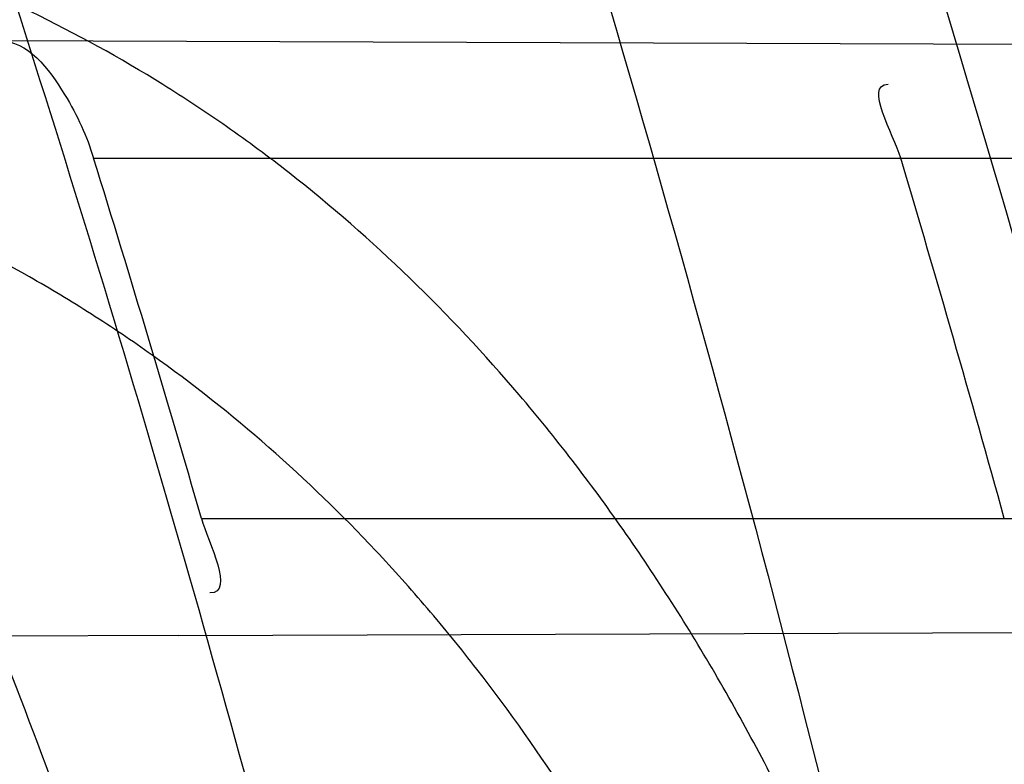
# Model space of a CAD drawing. Header units: millimetres. Extents: x 0 to 297, y 0 to 210.
# Tile 50 of 256: x 145.2073 to 145.2265, y 91.167 to 91.1815. Entities that reach past the tile are written whole.
import ezdxf

# ---------------------------------------------------------------- set-up
doc = ezdxf.new("R2010")
doc.units = ezdxf.units.MM
doc.header["$LTSCALE"] = 16.335
doc.layers.get('0').update_dxf_attribs({"linetype": 'CONTINUOUS'})
for name, color, linetype in [('01_GLOBAL', 7, 'CONTINUOUS'), ('INTFCLR_1', 7, 'CONTINUOUS'), ('INTFCLR_144815', 7, 'CONTINUOUS')]:
    doc.layers.add(name, color=color, linetype=linetype)

msp = doc.modelspace()

# ---------------------------------------------------------------- linework, layer by layer
at = {"color": 7, "linetype": 'Continuous'}
msp.add_circle((145.8748034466, 92.1344639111), 2.66, dxfattribs=at)
at = {"color": 9, "linetype": 'Continuous'}
msp.add_arc((145.8748034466, 92.1344639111), 2.6259090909, 182.9674534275, 267.0325465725, dxfattribs=at)
at = {"layer": '01_GLOBAL', "color": 7, "linetype": 'Continuous'}
msp.add_circle((145.8748034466, 92.1344639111), 2.695, dxfattribs=at)
at = {"layer": 'INTFCLR_1', "color": 9, "linetype": 'Continuous'}
for p, q in [((145.2069335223, 91.1810558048), (145.268307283, 91.1808415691)), ((145.2087624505, 91.17876820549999), (145.2688339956, 91.17876820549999)), ((145.2108577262, 91.17176820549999), (145.2706262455, 91.17176820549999)), ((145.2104119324, 91.1694927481), (145.271158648, 91.169704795))]:
    msp.add_line(p, q, dxfattribs=at)
at = {"layer": 'INTFCLR_1', "color": 6, "linetype": 'Continuous'}
msp.add_line((145.2104119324, 91.1694927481), (145.1559196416, 91.1693025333), dxfattribs=at)
for centre, radius, start, end in [((144.8596077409, 91.07026820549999), 0.4224162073, 270, 90.00000002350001), ((144.8596077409, 91.07026820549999), 0.4014439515, 270, 90.00000002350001), ((144.8590289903, 91.0702706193), 0.3661764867, 16.0920984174, 17.2354244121), ((144.8600714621, 91.07027044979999), 0.3801870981, 15.4839192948, 16.5815583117)]:
    msp.add_arc(centre, radius, start, end, dxfattribs=at)
at = {"layer": 'INTFCLR_1', "color": 9, "linetype": 'Continuous'}
msp.add_arc((144.8596077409, 91.07026820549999), 0.3650864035, 15.0858372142, 18.3537618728, dxfattribs=at)
for points, knots in [([(145.235167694, 90.93964664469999), (145.2359987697, 90.94190808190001), (145.2376274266, 90.94647450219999), (145.2407305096, 90.9557351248), (145.2457654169, 90.9723575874), (145.2504341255, 90.9918676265), (145.2535169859, 91.00930456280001), (145.2548129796, 91.01820820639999), (145.2554818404, 91.0233579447), (145.2570256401, 91.03628652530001), (145.2586297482, 91.05837735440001), (145.2583725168, 91.0844406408), (145.2571603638, 91.1013307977), (145.2563978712, 91.1091297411), (145.2558364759, 91.114316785), (145.2541019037, 91.12831663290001), (145.2501634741, 91.1507342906), (145.2444881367, 91.1726209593), (145.2404287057, 91.1856112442), (145.2389019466, 91.1902577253), (145.2365792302, 91.1971022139), (145.2313391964, 91.2114116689), (145.2222901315, 91.2324134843), (145.211984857, 91.2522549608), (145.2048007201, 91.26446751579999), (145.2014430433, 91.2699038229), (145.1992124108, 91.27344744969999), (145.1931796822, 91.28276721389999), (145.1830706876, 91.2970707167), (145.1690288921, 91.3144833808), (145.1571354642, 91.32753546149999), (145.1488272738, 91.335878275), (145.1442335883, 91.34029544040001), (145.1378598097, 91.34625257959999), (145.1289384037, 91.35405272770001), (145.1192814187, 91.3616211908), (145.1131582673, 91.3659752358), (145.1101748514, 91.3679776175), (145.1077179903, 91.36955505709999), (145.1055301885, 91.37087160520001), (145.1036031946, 91.37188262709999), (145.1025200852, 91.37238560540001), (145.1016575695, 91.37269323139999), (145.1010609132, 91.3728325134), (145.1005598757, 91.3727568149), (145.1004622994, 91.3722852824), (145.1007027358, 91.3717640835), (145.1011202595, 91.3710418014), (145.1017948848, 91.3701326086), (145.1026939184, 91.3690240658), (145.1038249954, 91.36772389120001), (145.1051758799, 91.366231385), (145.106740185, 91.36454834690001), (145.1092045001, 91.36193938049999), (145.1127127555, 91.35827210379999), (145.1192604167, 91.3514013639), (145.126411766, 91.34369308), (145.1329263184, 91.3363257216), (145.1369531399, 91.33164093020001), (145.143428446, 91.32395035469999), (145.1533417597, 91.3114874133), (145.1663378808, 91.2933552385), (145.175744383, 91.2785527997), (145.1819029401, 91.2680164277), (145.1860815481, 91.2606058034), (145.1932904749, 91.24707920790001), (145.2029180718, 91.2266527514), (145.209559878, 91.2096225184), (145.212649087, 91.20079273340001)], [0, 0, 0, 0, 0.0103790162, 0.0208837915, 0.0420711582, 0.08518389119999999, 0.1071959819, 0.1183353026, 0.1239410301, 0.1295663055, 0.1744258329, 0.2192337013, 0.2417180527, 0.2473539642, 0.2529903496, 0.2641931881, 0.3081223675, 0.3509244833, 0.3614867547, 0.3667496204, 0.3719934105, 0.3926231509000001, 0.4323812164, 0.470412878, 0.488854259, 0.4934078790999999, 0.4979383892, 0.5068921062, 0.5412323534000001, 0.5733304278, 0.6031976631, 0.6172528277, 0.6240454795, 0.630650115, 0.6548352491, 0.6750685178, 0.6834752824, 0.6871962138, 0.6905460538, 0.6960524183, 0.6981915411, 0.6999110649, 0.7012078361, 0.7020914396, 0.7026255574, 0.7031007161, 0.7038824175, 0.7050749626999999, 0.7066970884, 0.7087489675, 0.7112252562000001, 0.7141187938, 0.7174211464, 0.7211233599, 0.729578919, 0.7392839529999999, 0.762009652, 0.7748693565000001, 0.7816473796, 0.7886214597, 0.8181786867, 0.8502212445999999, 0.8846823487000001, 0.8936821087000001, 0.9027944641, 0.9213301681, 0.9597016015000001, 1, 1, 1, 1]), ([(145.1053256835, 91.37126820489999), (145.1058354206, 91.3712681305), (145.1084302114, 91.3702416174), (145.1114097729, 91.368499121), (145.114679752, 91.3664418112), (145.1177098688, 91.36444481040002), (145.1239326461, 91.36010616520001), (145.1337472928, 91.3525686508), (145.1428234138, 91.3447978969), (145.1493077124, 91.338863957), (145.1539781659, 91.3344671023), (145.1624222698, 91.3261665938), (145.1745124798, 91.3131815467), (145.1887911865, 91.29585590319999), (145.1990766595, 91.2816176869), (145.2052148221, 91.27234000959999), (145.2074832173, 91.268814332), (145.2108964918, 91.26340759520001), (145.2181971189, 91.2512662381), (145.2286731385, 91.2315365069), (145.2378781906, 91.2106406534), (145.2432089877, 91.1964014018), (145.2455710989, 91.1895927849), (145.247123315, 91.1849719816), (145.2512489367, 91.17205836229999), (145.2570185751, 91.1502977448), (145.2610247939, 91.1279966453), (145.262788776, 91.1140712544), (145.2633595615, 91.10891295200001), (145.2641347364, 91.10115794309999), (145.2653671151, 91.0843629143), (145.2656287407, 91.0584419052), (145.2639975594, 91.0364740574), (145.2624282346, 91.0236195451), (145.2617481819, 91.01849828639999), (145.2604303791, 91.00964310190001), (145.2572949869, 90.99229775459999), (145.2525471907, 90.9728939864), (145.2474296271, 90.9563683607), (145.2442749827, 90.94715947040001), (145.2426192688, 90.9426185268), (145.2417743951, 90.94036969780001)], [0, 0, 0, 0, 0.0031306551, 0.0166311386, 0.0214593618, 0.0268204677, 0.03892666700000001, 0.0680356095, 0.1027865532, 0.1122690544, 0.1220182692, 0.1421808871, 0.1849821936, 0.2309157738, 0.2799873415, 0.2927705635, 0.2992370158, 0.3057352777, 0.3320402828, 0.3862318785, 0.4428084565, 0.4721382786, 0.4795908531, 0.487069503, 0.5020757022, 0.562848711, 0.6251729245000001, 0.641061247, 0.6490543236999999, 0.6570463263, 0.6889269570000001, 0.7524525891, 0.8160592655, 0.8240370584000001, 0.8319876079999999, 0.8477879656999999, 0.8790177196, 0.9402188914, 0.9703170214, 0.9852457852, 1, 1, 1, 1]), ([(145.2110378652, 91.1567553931), (145.2107132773, 91.157999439), (145.2101956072, 91.159855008), (145.2094428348, 91.1623047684), (145.2082779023, 91.1658685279), (145.2063434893, 91.1710027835), (145.2040088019, 91.1759101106), (145.2022864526, 91.1789905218), (145.201120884, 91.18094797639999), (145.1990158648, 91.18416021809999), (145.195682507, 91.1883400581), (145.1922143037, 91.1915765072), (145.1897525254, 91.1934523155), (145.1880758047, 91.1946273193), (145.1850309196, 91.1965043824), (145.1803315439, 91.19869479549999), (145.1758397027, 91.2000832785), (145.1727290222, 91.20081789), (145.1705755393, 91.20126718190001), (145.1666984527, 91.2019336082), (145.1609704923, 91.2025531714), (145.1551033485, 91.2028526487), (145.1508848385, 91.20294922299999), (145.1484082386, 91.2029779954), (145.1446183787, 91.2029976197), (145.1388781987, 91.20294459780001), (145.1311612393, 91.2027804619), (145.1259826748, 91.2026407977), (145.1233763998, 91.2025636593)], [0, 0, 0, 0, 0.0346278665, 0.051871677, 0.0690216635, 0.135606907, 0.1994957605, 0.215141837, 0.2306514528, 0.2608466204, 0.3185308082, 0.3741944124, 0.3880448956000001, 0.4018755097, 0.4293241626, 0.4842905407, 0.5409817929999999, 0.5556132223, 0.5703744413, 0.6002237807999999, 0.6615312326, 0.7254044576, 0.7584008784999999, 0.7751754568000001, 0.7921112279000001, 0.8604747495, 0.9297738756, 1, 1, 1, 1]), ([(145.212649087, 91.20079273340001), (145.2158606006, 91.1916133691), (145.2216925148, 91.17275051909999), (145.227244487, 91.14850505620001), (145.2299856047, 91.13231217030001), (145.2310878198, 91.1246731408), (145.2317778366, 91.1195330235), (145.2334659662, 91.1053734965), (145.2350886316, 91.0820240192), (145.2348602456, 91.05859168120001), (145.2340091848, 91.0442662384), (145.2336200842, 91.0390385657), (145.2329629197, 91.0312582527), (145.2311506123, 91.014691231), (145.226931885, 90.9897129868), (145.2217743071, 90.96897061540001), (145.21827327, 90.95706637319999), (145.2168531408, 90.95239822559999), (145.2142959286, 90.94439071), (145.2088936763, 90.92893413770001), (145.2002622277, 90.9078650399), (145.191382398, 90.889773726), (145.1856550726, 90.87921407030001), (145.1835773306, 90.87548959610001), (145.1804900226, 90.8700559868), (145.1738400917, 90.85885693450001), (145.1632874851, 90.84274118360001), (145.150351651, 90.825149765), (145.1410235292, 90.8136739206), (145.1356460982, 90.8073751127), (145.133618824, 90.8050242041), (145.1301975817, 90.8011139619), (145.1238773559, 90.79407797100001), (145.116999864, 90.78674904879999), (145.1107938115, 90.7802602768), (145.1070749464, 90.7763568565), (145.1041227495, 90.77316960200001), (145.102218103, 90.77096320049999), (145.1011689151, 90.7695684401), (145.1007337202, 90.76882832), (145.1004699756, 90.7682973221), (145.1005812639, 90.76760633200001), (145.1020539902, 90.7679067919), (145.1036740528, 90.7686832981), (145.1066075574, 90.7702692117), (145.1094057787, 90.7720516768), (145.1117034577, 90.7735828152), (145.1131778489, 90.7745966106), (145.1156556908, 90.7763307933), (145.1196186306, 90.7792322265), (145.1251563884, 90.7835370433), (145.1334349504, 90.7903494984), (145.1408444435, 90.7969946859), (145.1473278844, 90.8032123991), (145.1519747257, 90.8077983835), (145.1603493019, 90.8164330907), (145.1722854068, 90.829897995), (145.1863008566, 90.84780070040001), (145.1963364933, 90.86246668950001), (145.2023017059, 90.87200498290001), (145.2045040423, 90.8756288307), (145.2078179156, 90.8811890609), (145.2148947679, 90.89367373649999), (145.2249952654, 90.9139386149), (145.2319439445, 90.9308745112), (145.2351676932, 90.9396466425)], [0, 0, 0, 0, 0.0419354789, 0.08505031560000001, 0.1071497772, 0.1127379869, 0.1183317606, 0.1295131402, 0.1742263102, 0.2191466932, 0.230445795, 0.2361065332, 0.241751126, 0.2641147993, 0.3079545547, 0.3508736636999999, 0.3561840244, 0.3614616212, 0.3719139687, 0.3924297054, 0.4320526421, 0.4700131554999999, 0.4792642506, 0.483852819, 0.4884035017, 0.5062126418, 0.5400088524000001, 0.5714206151, 0.6003317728, 0.6037560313, 0.6071340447, 0.6137178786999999, 0.6261602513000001, 0.6479155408, 0.6570536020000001, 0.6648783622, 0.6711643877, 0.6757843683, 0.6774462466, 0.6786751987, 0.6794900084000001, 0.6799813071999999, 0.6813020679, 0.6842478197, 0.6888651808, 0.6950795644, 0.6987591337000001, 0.70073729, 0.7027989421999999, 0.7117993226, 0.7219139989, 0.7330405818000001, 0.7580265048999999, 0.7648041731, 0.7717766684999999, 0.7861782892, 0.816667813, 0.8493175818, 0.8841610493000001, 0.8932352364, 0.8978283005, 0.9024468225, 0.9211469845, 0.9596997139, 1, 1, 1, 1]), ([(145.209127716, 91.1561916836), (145.2088054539, 91.15737728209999), (145.2082915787, 91.1591453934), (145.2075456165, 91.1614790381), (145.2063914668, 91.1648772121), (145.2044765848, 91.16977492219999), (145.2021751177, 91.1744509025), (145.2004808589, 91.17738681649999), (145.1993330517, 91.17925549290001), (145.1972592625, 91.1823259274), (145.1939810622, 91.18632327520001), (145.1905859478, 91.1894170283), (145.1881783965, 91.19121434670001), (145.1865366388, 91.1923434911), (145.1835551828, 91.1941501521), (145.1789624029, 91.1962656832), (145.1745789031, 91.1976197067), (145.1715428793, 91.1983422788), (145.1694416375, 91.19878771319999), (145.1656596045, 91.1994517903), (145.1600743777, 91.2000905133), (145.1543529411, 91.200426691), (145.1502395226, 91.2005575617), (145.1478249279, 91.2006081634), (145.1441300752, 91.20066224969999), (145.1385330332, 91.2006674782), (145.1310068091, 91.2005899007), (145.1259556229, 91.2005103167), (145.1234130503, 91.200465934)], [0, 0, 0, 0, 0.0341067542, 0.0511005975, 0.068008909, 0.1337310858, 0.1969343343, 0.2124407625, 0.2278215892, 0.257805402, 0.3152480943, 0.3708921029, 0.3847695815, 0.3986396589, 0.4261925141, 0.481455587, 0.5385040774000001, 0.553232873, 0.5680896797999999, 0.5981246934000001, 0.6597952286, 0.7240152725, 0.7571801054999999, 0.774039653, 0.7910593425, 0.8597607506, 0.9294066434, 1, 1, 1, 1]), ([(145.1053256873, 90.7692681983), (145.1051880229, 90.769268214), (145.1048509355, 90.76933467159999), (145.1048682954, 90.769940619), (145.1052289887, 90.77056403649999), (145.1058526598, 90.7714906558), (145.1068032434, 90.77264391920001), (145.1086356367, 90.7747211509), (145.110803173, 90.77699248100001), (145.113215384, 90.7794781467), (145.1159839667, 90.7823058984), (145.1217014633, 90.7881297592), (145.1287122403, 90.7954132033), (145.1351564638, 90.80240928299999), (145.1386445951, 90.8062976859), (145.1407113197, 90.80863540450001), (145.1461908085, 90.8148961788), (145.1556953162, 90.8263034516), (145.1688811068, 90.84380018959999), (145.1796415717, 90.85983729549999), (145.1864241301, 90.8709859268), (145.1895721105, 90.87639380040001), (145.1916900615, 90.880099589), (145.1975256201, 90.89060172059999), (145.2065751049, 90.908597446), (145.2153782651, 90.92957264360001), (145.2208882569, 90.944962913), (145.2234958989, 90.95293463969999), (145.2249438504, 90.95758139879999), (145.2285119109, 90.9694259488), (145.2337695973, 90.990067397), (145.2380725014, 91.0149380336), (145.2399207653, 91.03143377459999), (145.2405908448, 91.039179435), (145.2409875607, 91.0443834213), (145.241855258, 91.0586434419), (145.2420882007, 91.0819727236), (145.2404334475, 91.1052173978), (145.2387124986, 91.1193107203), (145.238008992, 91.12442738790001), (145.2368850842, 91.1320325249), (145.2340893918, 91.1481566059), (145.2284266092, 91.1722973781), (145.222482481, 91.1910649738), (145.2192099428, 91.2001967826)], [0, 0, 0, 0, 0.0008731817, 0.001718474, 0.0032338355, 0.0055641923, 0.008732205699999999, 0.0127298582, 0.0231213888, 0.0286463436, 0.0346993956, 0.04822263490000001, 0.0804125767, 0.0988155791, 0.1085508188, 0.1135449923, 0.1186070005, 0.1613231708, 0.2076862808, 0.2575123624, 0.2837454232, 0.2904461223, 0.2972015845, 0.3108183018, 0.3666504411, 0.4248609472, 0.4549769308, 0.4703146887, 0.4780576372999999, 0.4858477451, 0.5487776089, 0.6130123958, 0.6457680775, 0.6540347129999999, 0.6623246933, 0.6788711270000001, 0.74464742, 0.8101273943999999, 0.8265053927, 0.8346996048, 0.8428861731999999, 0.8752668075, 0.9384714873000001, 1, 1, 1, 1]), ([(145.2262257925, 91.1549708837), (145.2259386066, 91.15620545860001), (145.2252794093, 91.1586310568), (145.2242508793, 91.1615862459), (145.2233119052, 91.1638702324), (145.2223155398, 91.16606205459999), (145.2209505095, 91.1686589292), (145.2194059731, 91.1710908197), (145.2180794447, 91.17289712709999), (145.2160836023, 91.1753641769), (145.2138302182, 91.17756228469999), (145.2113612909, 91.17939001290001), (145.2097132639, 91.18047812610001), (145.2067276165, 91.1821251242), (145.2035056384, 91.18329200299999), (145.2006630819, 91.1839681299), (145.1987069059, 91.18434786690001), (145.1951591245, 91.184808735), (145.1920721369, 91.18487955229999), (145.1899989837, 91.1848226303)], [0, 0, 0, 0, 0.0736783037, 0.1459642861, 0.18172594, 0.2171910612, 0.2858878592, 0.3520712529, 0.3844359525, 0.4161009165, 0.5365327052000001, 0.5657771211, 0.5946184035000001, 0.6512644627, 0.7636610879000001, 0.7922337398, 0.8211066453, 0.8794481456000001, 1, 1, 1, 1]), ([(145.2232446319, 91.15426820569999), (145.2229590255, 91.15535424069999), (145.2223062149, 91.157489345), (145.2212944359, 91.1600818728), (145.2203751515, 91.16208603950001), (145.2193969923, 91.16401534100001), (145.2180584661, 91.1663023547), (145.2165527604, 91.1684369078), (145.2152622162, 91.1700226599), (145.2133050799, 91.17221047), (145.2111104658, 91.1741440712), (145.2087304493, 91.1757451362), (145.2071293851, 91.1767097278), (145.2042227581, 91.17817436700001), (145.2011135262, 91.17920753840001), (145.1983731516, 91.1798176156), (145.1964821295, 91.18016067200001), (145.1930558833, 91.18058935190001), (145.1900775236, 91.18067002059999), (145.1880752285, 91.18063507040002)], [0, 0, 0, 0, 0.0701429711, 0.1392985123, 0.1736599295, 0.2078369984, 0.2743812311, 0.3389829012, 0.370778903, 0.4020358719, 0.5223382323, 0.5518983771, 0.5811774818, 0.6390375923, 0.7549036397, 0.7844765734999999, 0.8144030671, 0.8749126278, 1, 1, 1, 1])]:
    msp.add_open_spline(points, degree=3, knots=knots, dxfattribs=at)
at = {"layer": 'INTFCLR_1', "color": 6, "linetype": 'Continuous'}
for points, knots in [([(145.1350652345, 91.37126820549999), (145.1342109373, 91.37126820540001), (145.1357546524, 91.3683275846), (145.1370803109, 91.3667054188), (145.1392467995, 91.36385886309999), (145.1419201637, 91.3606392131), (145.145337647, 91.3565301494), (145.149332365, 91.3517583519), (145.1536170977, 91.34656836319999), (145.1578478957, 91.34135293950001), (145.1617862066, 91.3363852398), (145.1654017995, 91.331722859), (145.1686896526, 91.3273862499), (145.1716611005, 91.3233823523), (145.1743369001, 91.31970203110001), (145.176743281, 91.3163294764), (145.1789048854, 91.31324522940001), (145.1808385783, 91.31044103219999), (145.1825660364, 91.30789847), (145.1841084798, 91.3055965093), (145.185490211, 91.3035084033), (145.1867189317, 91.3016307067), (145.1878098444, 91.2999462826), (145.1887779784, 91.29843766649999), (145.1896459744, 91.2970737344), (145.1906214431, 91.2955292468), (145.191753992, 91.2937193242), (145.1928766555, 91.2919021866), (145.1938510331, 91.29030917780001), (145.1946912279, 91.28892487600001), (145.1956155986, 91.28738878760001), (145.1966371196, 91.28567497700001), (145.1977643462, 91.2837631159), (145.1990081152, 91.2816272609), (145.2003754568, 91.2792470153), (145.201880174, 91.2765873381), (145.2035347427, 91.2736120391), (145.2053542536, 91.2702751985), (145.2073580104, 91.2665186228), (145.2095596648, 91.2622861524), (145.2119715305, 91.25751282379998), (145.214608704, 91.2521191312), (145.2174929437, 91.2459939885), (145.220642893, 91.2390035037), (145.2240752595, 91.2309767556), (145.227802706, 91.2217082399), (145.2318351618, 91.21090431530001), (145.2361179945, 91.19831684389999), (145.2403681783, 91.18429274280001), (145.2442872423, 91.16942297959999), (145.2476657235, 91.15438159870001), (145.2504753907, 91.1392991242), (145.2527156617, 91.12423526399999), (145.2543982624, 91.1091876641), (145.2555287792, 91.0941918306), (145.256117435, 91.079233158), (145.2561708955, 91.0643352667), (145.2556951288, 91.0494844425), (145.2546936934, 91.0346826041), (145.2531693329, 91.01994161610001), (145.2511191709, 91.00523180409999), (145.2485428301, 90.9905728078), (145.2454275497, 90.9759328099), (145.2417708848, 90.9613303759), (145.2376203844, 90.94696810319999), (145.2332204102, 90.9335438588), (145.2288852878, 90.92162630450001), (145.2248596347, 90.9114479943), (145.2211587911, 90.90270194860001), (145.2177663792, 90.89512937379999), (145.2146668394, 90.8885329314), (145.2118379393, 90.8827508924), (145.2092594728, 90.87766290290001), (145.2069119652, 90.8731710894), (145.2047820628, 90.869201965), (145.2028538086, 90.86569136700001), (145.2011073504, 90.8625761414), (145.1995253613, 90.8598041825), (145.1980916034, 90.85733143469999), (145.1967959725, 90.8551286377), (145.1956290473, 90.85316932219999), (145.1945782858, 90.85142412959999), (145.1936278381, 90.84986076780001), (145.1927650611, 90.8484539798), (145.1919665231, 90.8471621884), (145.1911689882, 90.845881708), (145.1903111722, 90.84451464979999), (145.1893416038, 90.842982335), (145.1882509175, 90.8412749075), (145.1870226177, 90.8393719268), (145.1856376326, 90.83725116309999), (145.1840803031, 90.8348962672), (145.1823329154, 90.83229124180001), (145.1803729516, 90.82941478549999), (145.1781781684, 90.82624664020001), (145.1757236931, 90.82276863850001), (145.1729902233, 90.8189712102), (145.1699514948, 90.8148382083), (145.1665806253, 90.81035527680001), (145.1628687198, 90.8055344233), (145.1588145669, 90.8003903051), (145.1544498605, 90.7949847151), (145.149996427, 90.78957611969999), (145.1458273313, 90.78459071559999), (145.1422457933, 90.7802896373), (145.1394492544, 90.7769290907), (145.1371773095, 90.773959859), (145.1358081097, 90.7722873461), (145.134193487, 90.7692682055), (145.1350652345, 90.7692682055)], [0, 0, 0, 0, 0.0038604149, 0.007501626, 0.0124785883, 0.0188917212, 0.0268498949, 0.0364677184, 0.0470694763, 0.05724446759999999, 0.0668187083, 0.0757144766, 0.08390537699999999, 0.0914099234, 0.09824517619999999, 0.1044667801, 0.1101313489, 0.1152642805, 0.1198589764, 0.1240215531, 0.1277856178, 0.1311734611, 0.1341617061, 0.1368541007, 0.1392736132, 0.1414672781, 0.1451087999, 0.148921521, 0.1511192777, 0.1535471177, 0.1562389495, 0.1592204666, 0.1625628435, 0.1662680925, 0.1703891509, 0.1749670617, 0.1800766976, 0.185772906, 0.1921414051, 0.1993155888, 0.2073311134, 0.2163077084, 0.2264451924, 0.2379233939, 0.2509534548, 0.2658909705, 0.2830621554, 0.3030578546, 0.3259639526, 0.3492662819, 0.3725305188, 0.395610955, 0.4185782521, 0.4413347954, 0.4640172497, 0.4865192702, 0.5089682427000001, 0.5313242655, 0.5536477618, 0.5759939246, 0.5982772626, 0.6207472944, 0.6432362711, 0.6658996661, 0.6887559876, 0.7107777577, 0.7297237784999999, 0.7460531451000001, 0.7602331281, 0.7726347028, 0.7835467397, 0.7931663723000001, 0.8017211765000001, 0.8093215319, 0.8160683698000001, 0.8220757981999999, 0.8274205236, 0.83220661, 0.8364980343, 0.8403367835, 0.8437547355, 0.8468031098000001, 0.8495420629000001, 0.8520223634, 0.8542604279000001, 0.8564046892, 0.8588391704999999, 0.8615533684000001, 0.8645986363, 0.8679945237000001, 0.8717882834, 0.8760445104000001, 0.8807522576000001, 0.8859628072, 0.8917731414, 0.8981681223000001, 0.9051985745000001, 0.9129160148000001, 0.9213486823, 0.930543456, 0.9404096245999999, 0.9509435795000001, 0.9619432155, 0.9720502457, 0.9803711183, 0.9870628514, 0.9922716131, 0.9960607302, 1, 1, 1, 1]), ([(145.1350652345, 90.7692682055), (145.1360387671, 90.7692682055), (145.1377271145, 90.77040596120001), (145.1403228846, 90.77196865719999), (145.1432989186, 90.7741311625), (145.1469787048, 90.7769487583), (145.1513602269, 90.78054609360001), (145.156189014, 90.78473927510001), (145.1610884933, 90.78922212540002), (145.16571304, 90.7936532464), (145.1699506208, 90.7978753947), (145.1738079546, 90.80185999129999), (145.1773032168, 90.80558700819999), (145.1804624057, 90.8090520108), (145.1833068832, 90.8122538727), (145.1858602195, 90.8151948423), (145.1881553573, 90.8178946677), (145.1902110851, 90.8203591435), (145.1920499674, 90.8226010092), (145.1936917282, 90.8246337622), (145.195161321, 90.8264787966), (145.1964960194, 90.82817546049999), (145.197810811, 90.82986574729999), (145.1992115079, 90.83168840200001), (145.2006985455, 90.83364987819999), (145.2021699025, 90.8356183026), (145.203615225, 90.83757754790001), (145.2051191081, 90.8396441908), (145.2067839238, 90.8419664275), (145.2086446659, 90.8446056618), (145.2107239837, 90.8476123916), (145.2130437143, 90.8510414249), (145.2156231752, 90.85494957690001), (145.2184823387, 90.85940686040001), (145.2216518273, 90.8645112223), (145.2251614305, 90.87037537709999), (145.229038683, 90.8771369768), (145.2333125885, 90.884978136), (145.2380078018, 90.89411228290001), (145.2431555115, 90.9048590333), (145.2486552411, 90.91737134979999), (145.2541538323, 90.9312561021), (145.2592951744, 90.9458952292), (145.2638614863, 90.9607341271), (145.2678132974, 90.9756278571), (145.2711637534, 90.9905604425), (145.2739112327, 91.005452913), (145.2760779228, 91.0203457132), (145.2776685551, 91.03517539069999), (145.2786982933, 91.0499655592), (145.2791763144, 91.06470155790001), (145.2791102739, 91.0793859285), (145.2785051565, 91.09402740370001), (145.2773642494, 91.1086166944), (145.2756872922, 91.1231600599), (145.2734729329, 91.13765537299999), (145.2707211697, 91.1520804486), (145.2674209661, 91.16646759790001), (145.2635667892, 91.1807987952), (145.259139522, 91.19509062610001), (145.254151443, 91.2092704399), (145.2488018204, 91.2228033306), (145.2434345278, 91.23506080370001), (145.238408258, 91.245610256), (145.2338248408, 91.2545835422), (145.2296571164, 91.2622860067), (145.2258775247, 91.26893157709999), (145.2224553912, 91.2746994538), (145.2193628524, 91.2797261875), (145.216567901, 91.28412676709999), (145.2140471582, 91.2879848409), (145.2117761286, 91.29137679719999), (145.209737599, 91.2943566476), (145.2079066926, 91.2969818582), (145.20627007, 91.2992895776), (145.2048016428, 91.30132990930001), (145.203482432, 91.3031390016), (145.202221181, 91.30484800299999), (145.2009100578, 91.3066043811), (145.1994654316, 91.308515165), (145.1979774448, 91.3104559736), (145.1964846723, 91.3123763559), (145.1949729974, 91.31429626), (145.1933137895, 91.31637424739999), (145.1914604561, 91.3186591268), (145.1893845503, 91.3211745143), (145.1870661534, 91.32393108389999), (145.1844777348, 91.3269433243), (145.1815962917, 91.3302189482), (145.1783918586, 91.3337676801), (145.174841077, 91.3375879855), (145.1709238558, 91.34167041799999), (145.1666153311, 91.3459993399), (145.1619164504, 91.3505367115), (145.1569054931, 91.35515789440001), (145.1519289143, 91.3595100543), (145.1473729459, 91.36327579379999), (145.1435388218, 91.36622737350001), (145.1404516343, 91.3684830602), (145.1377826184, 91.3700958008), (145.1360568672, 91.37126820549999), (145.1350652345, 91.37126820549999)], [0, 0, 0, 0, 0.0042187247, 0.0081401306, 0.0133978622, 0.0200459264, 0.0282638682, 0.0379443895, 0.0477615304, 0.05703690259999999, 0.0656973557, 0.0736821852, 0.0810680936, 0.0878383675, 0.0940009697, 0.0996271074, 0.1047154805, 0.1093563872, 0.1135342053, 0.1172803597, 0.1206792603, 0.1237557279, 0.1266349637, 0.1299589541, 0.1337168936, 0.1373013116, 0.1406085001, 0.1442672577, 0.148377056, 0.1529904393, 0.1582606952, 0.164218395, 0.1709303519, 0.1785521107, 0.1871652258, 0.1969659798, 0.2081658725, 0.2209392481, 0.2356613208, 0.2526660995, 0.2725685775, 0.2948769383, 0.3173640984, 0.3397873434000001, 0.3621386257, 0.3841211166, 0.4060891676, 0.4277469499, 0.4493218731, 0.470705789, 0.4919793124, 0.5131981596, 0.5343255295, 0.5554668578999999, 0.5765984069, 0.5977513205, 0.6189954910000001, 0.6402209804, 0.6617015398, 0.6832900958, 0.7050415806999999, 0.7268239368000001, 0.7463339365, 0.7630160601, 0.7774553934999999, 0.7899931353, 0.8009638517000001, 0.8105830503, 0.8190545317, 0.8265380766, 0.8331730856, 0.8390248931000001, 0.8442268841, 0.8488182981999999, 0.8528943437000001, 0.8564866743, 0.8597116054, 0.8625968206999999, 0.8656908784, 0.8692094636, 0.8729771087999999, 0.8762884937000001, 0.879749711, 0.8835661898, 0.8878115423, 0.8924986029, 0.8976989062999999, 0.9034198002, 0.9097088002, 0.9166034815, 0.9241390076, 0.9323094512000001, 0.9411199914, 0.9506041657, 0.9606137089, 0.9706541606, 0.9792553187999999, 0.9862062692, 0.9916647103, 0.9957028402, 1, 1, 1, 1]), ([(145.2069335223, 91.1810558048), (145.2074816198, 91.1810538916), (145.2082379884, 91.1800604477), (145.2086280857, 91.1792013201), (145.2087624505, 91.17876820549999)], [0, 0, 0, 0, 0.5472368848, 1, 1, 1, 1])]:
    msp.add_open_spline(points, degree=3, knots=knots, dxfattribs=at)
for points in [[(145.2244482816, 91.17876820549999), (145.2243095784, 91.1792340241), (145.2237195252, 91.1802076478), (145.2242055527, 91.1802059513)], [(145.2108577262, 91.17176820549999), (145.2109923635, 91.1713015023), (145.2115088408, 91.1703221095), (145.2110231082, 91.170320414)]]:
    msp.add_open_spline(points, degree=3, dxfattribs=at)
at = {"layer": 'INTFCLR_144815', "color": 6, "linetype": 'Continuous'}
for radius in [0.4466793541, 0.4256665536]:
    msp.add_circle((144.8596077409, 91.07026820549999), radius, dxfattribs=at)
for radius, start, end in [(0.6157754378, 313.9937911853, 154.5150993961), (0.5947754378, 312.9543589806, 154.5144414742), (0.5751005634, 282.2440355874, 71.2863570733), (0.4537777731, 308.490992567, 51.50900743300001), (0.4747905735, 316.9838592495, 43.0161407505), (0.4480128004, 313.9992414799, 46.00075850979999)]:
    msp.add_arc((144.8596077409, 91.07026820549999), radius, start, end, dxfattribs=at)
at = {"layer": 'INTFCLR_144815', "color": 9, "linetype": 'Continuous'}
for centre, radius, start, end in [((144.8596077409, 91.07026820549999), 0.5712784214, 292.4997540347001, 54.0964566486), ((144.8596102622, 91.0702693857), 0.5153523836, 292.4997540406, 54.09645665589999), ((144.8596257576, 91.0702725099), 0.5066391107, 311.2505121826, 48.7494878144), ((144.859607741, 91.07026820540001), 0.4617768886, 314.0862202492, 45.9137797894), ((144.8596077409, 91.07026820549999), 0.450734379, 313.8592910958, 46.1407088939), ((144.8596077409, 91.07026820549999), 0.4477854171, 314.0319604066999, 45.9680396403)]:
    msp.add_arc(centre, radius, start, end, dxfattribs=at)
at = {"layer": 'INTFCLR_144815', "color": 6, "linetype": 'Continuous'}
for points, knots in [([(145.2825648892, 91.07026820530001), (145.2825648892, 91.0724680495), (145.282532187, 91.07686829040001), (145.2823850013, 91.08346837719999), (145.2821395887, 91.0900684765), (145.2817957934, 91.0966686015), (145.2813534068, 91.10326862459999), (145.2808121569, 91.1098685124), (145.280171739, 91.116467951), (145.2794317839, 91.12306678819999), (145.2785919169, 91.12966449), (145.2776516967, 91.1362607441), (145.2766107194, 91.1428547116), (145.2754685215, 91.1494457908), (145.2742247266, 91.1560327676), (145.2728788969, 91.162614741), (145.2714307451, 91.1691900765), (145.2698799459, 91.1757574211), (145.2682264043, 91.1823145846), (145.2664700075, 91.1888596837), (145.2646109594, 91.1953899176), (145.2626494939, 91.2019027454), (145.260586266, 91.2083946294), (145.2584220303, 91.21486222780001), (145.2561580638, 91.22130118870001), (145.2537958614, 91.2277072), (145.2513375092, 91.2340750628), (145.2487855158, 91.24039929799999), (145.2461430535, 91.2466736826), (145.243413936, 91.25289146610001), (145.2406027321, 91.2590452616), (145.2377148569, 91.2651270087), (145.2347566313, 91.2711280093), (145.2317353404, 91.277038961), (145.2286592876, 91.2828499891), (145.2255378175, 91.28855072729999), (145.2223813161, 91.2941304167), (145.2192011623, 91.29957806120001), (145.2160096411, 91.30488260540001), (145.2128197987, 91.31003316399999), (145.2096452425, 91.3150192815), (145.2064998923, 91.319831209), (145.2033976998, 91.32446017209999), (145.2003523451, 91.3288986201), (145.1973769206, 91.33314045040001), (145.1944836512, 91.33718115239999), (145.1916836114, 91.34101794), (145.1889866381, 91.34464961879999), (145.1864013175, 91.3480763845), (145.1839350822, 91.3512995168), (145.1815937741, 91.35432180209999), (145.1793814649, 91.357147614), (145.1773002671, 91.35978303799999), (145.1753509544, 91.3622350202), (145.1735333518, 91.364510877), (145.1718468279, 91.36661771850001), (145.1702903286, 91.3685624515), (145.168862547, 91.3703516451), (145.1675620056, 91.371991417), (145.1663872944, 91.37348740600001), (145.1653367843, 91.374844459), (145.1644092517, 91.3760681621), (145.1636017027, 91.3771604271), (145.1629160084, 91.3781335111), (145.1623391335, 91.3789669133), (145.1618093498, 91.3798980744), (145.161227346, 91.38056444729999), (145.1612445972, 91.38176247), (145.1615550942, 91.38176808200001)], [0, 0, 0, 0, 0.0193188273, 0.0386418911, 0.05797372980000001, 0.0773181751, 0.0966800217, 0.1160624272, 0.1354702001, 0.1549057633, 0.1743738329, 0.1938759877, 0.2134167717, 0.2329964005, 0.2526187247, 0.2722829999, 0.2919923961, 0.3117443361, 0.3315407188, 0.3513772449, 0.37125414, 0.391164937, 0.4111075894, 0.4310729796, 0.4510561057, 0.4710451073, 0.4910305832, 0.5109984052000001, 0.5309330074, 0.5508166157, 0.5706284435, 0.590344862, 0.6099392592, 0.6293819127, 0.6486401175, 0.6676780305, 0.6864570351, 0.7049360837, 0.7230721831, 0.7408210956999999, 0.7581383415, 0.7749801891, 0.7913047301, 0.8070730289, 0.822250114, 0.8368060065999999, 0.8507161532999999, 0.8639624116, 0.8765312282, 0.8884132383, 0.8996029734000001, 0.9101049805, 0.9199296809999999, 0.9290934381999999, 0.9376135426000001, 0.9455077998, 0.9527934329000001, 0.9594885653, 0.9656100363, 0.9711731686, 0.9761922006, 0.9806816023, 0.9846553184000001, 0.9881278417, 0.9911127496, 0.9936230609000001, 0.9972727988, 1, 1, 1, 1]), ([(145.1715348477, 90.75876832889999), (145.1712150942, 90.75877420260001), (145.1712119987, 90.7600066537), (145.1717859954, 90.7606973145), (145.1723169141, 90.76165810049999), (145.1728921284, 90.7625179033), (145.1735763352, 90.7635211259), (145.1743814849, 90.7646468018), (145.17530592, 90.76590735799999), (145.1763525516, 90.7673048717), (145.1775225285, 90.7688449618), (145.1788179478, 90.77053327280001), (145.1802417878, 90.7723776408), (145.1817966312, 90.7743857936), (145.1834827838, 90.77656326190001), (145.1852973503, 90.77891214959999), (145.1872357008, 90.7814329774), (145.189295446, 90.7841297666), (145.1914790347, 90.78701356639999), (145.1937896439, 90.79009740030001), (145.1962240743, 90.79338687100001), (145.1987743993, 90.7968818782), (145.2014309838, 90.8005803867), (145.2041860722, 90.8044833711), (145.2070298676, 90.8085892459), (145.2099514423, 90.81289490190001), (145.2129388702, 90.817395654), (145.215979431, 90.8220852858), (145.2190598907, 90.8269562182), (145.2221667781, 90.8319996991), (145.2252866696, 90.83720604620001), (145.2284064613, 90.84256492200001), (145.2315136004, 90.8480656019), (145.2345962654, 90.8536972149), (145.2376434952, 90.8594489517), (145.2406452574, 90.8653102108), (145.2435925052, 90.8712707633), (145.2464771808, 90.87732085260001), (145.2492921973, 90.8834512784), (145.2520314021, 90.8896534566), (145.2546894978, 90.8959194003), (145.2572619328, 90.9022416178), (145.2597453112, 90.9086143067), (145.2621317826, 90.9150187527), (145.2644188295, 90.921447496), (145.2666074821, 90.927902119), (145.2687002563, 90.9343905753), (145.2706975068, 90.94091510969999), (145.2725965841, 90.9474676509), (145.2743963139, 90.9540444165), (145.2760946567, 90.9606370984), (145.2776905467, 90.96723941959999), (145.2791843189, 90.97385019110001), (145.2805765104, 90.98046922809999), (145.2818676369, 90.98709652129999), (145.2830580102, 90.9937313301), (145.2841477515, 91.0003718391), (145.2851369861, 91.0070158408), (145.2860260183, 91.01366199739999), (145.2868152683, 91.0203099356), (145.2875051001, 91.02695916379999), (145.2880958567, 91.0336093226), (145.2885878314, 91.04025993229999), (145.2889813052, 91.0469109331), (145.289276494, 91.0535620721), (145.2894735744, 91.06021341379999), (145.2895726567, 91.0668647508), (145.2895738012, 91.0735161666), (145.2894770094, 91.0801674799), (145.2892822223, 91.0868188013), (145.2889893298, 91.09346994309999), (145.2885981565, 91.1001209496), (145.2881084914, 91.1067715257), (145.2875200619, 91.1134215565), (145.2868325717, 91.1200706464), (145.2860456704, 91.126718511), (145.2851589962, 91.13336461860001), (145.2841721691, 91.14000833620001), (145.2830848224, 91.14664879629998), (145.2818965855, 91.15328508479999), (145.2806070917, 91.15991620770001), (145.2792161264, 91.166540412), (145.2777236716, 91.17315528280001), (145.27612979, 91.1797584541), (145.2744344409, 91.18634824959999), (145.2726374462, 91.1929236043), (145.2707388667, 91.19948263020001), (145.2687392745, 91.2060219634), (145.2666397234, 91.21253728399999), (145.2644415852, 91.2190240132), (145.2621464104, 91.2254777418), (145.2597562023, 91.23189351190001), (145.2572735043, 91.2382657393), (145.2547014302, 91.2445882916), (145.2520437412, 91.25085444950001), (145.2493049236, 91.25705687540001), (145.2464902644, 91.26318759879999), (145.2436059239, 91.26923801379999), (145.240658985, 91.2751989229), (145.2376574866, 91.2810606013), (145.2346104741, 91.28681281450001), (145.231527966, 91.2924449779), (145.2284209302, 91.2979462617), (145.2253011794, 91.30330580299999), (145.2221812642, 91.3085128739), (145.2190742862, 91.31355713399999), (145.2159936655, 91.3184289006), (145.2129528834, 91.323119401), (145.209965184, 91.3276210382), (145.207043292, 91.331927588), (145.2041991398, 91.3360343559), (145.2014436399, 91.33993825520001), (145.1987864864, 91.3436378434), (145.1962360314, 91.34713327), (145.1937992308, 91.35042615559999), (145.1914816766, 91.3535193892), (145.1892876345, 91.3564169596), (145.1872201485, 91.3591237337), (145.1852811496, 91.36164526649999), (145.1834716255, 91.3639875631), (145.1817917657, 91.36615689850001), (145.1802410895, 91.36815967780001), (145.1788186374, 91.3700022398), (145.1775230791, 91.3716907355), (145.1763528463, 91.3732311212), (145.1753062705, 91.37462867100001), (145.1743814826, 91.3758893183), (145.1735770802, 91.3770151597), (145.1728902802, 91.378018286), (145.1723225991, 91.3788786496), (145.1718630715, 91.3796692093), (145.171402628, 91.38041122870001), (145.1710534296, 91.38175923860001), (145.1715348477, 91.38176808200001)], [0, 0, 0, 0, 0.0014103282, 0.0032894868, 0.0045784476, 0.006109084, 0.0078878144, 0.009921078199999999, 0.0122159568, 0.0147800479, 0.0176210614, 0.0207450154, 0.0241645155, 0.0278962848, 0.0319450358, 0.0363094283, 0.0409856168, 0.0459681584, 0.0512740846, 0.0569372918, 0.0629614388, 0.06932079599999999, 0.0760170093, 0.0830428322, 0.09038864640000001, 0.09804223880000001, 0.1059886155, 0.1142106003, 0.1226891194, 0.1314036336, 0.1403327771, 0.1494548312, 0.1587482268, 0.1681920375, 0.1777662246, 0.1874518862, 0.1972313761, 0.2070885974, 0.2170088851, 0.2269790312, 0.2369874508, 0.247023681, 0.2570780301, 0.2671479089, 0.2771627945, 0.2871678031, 0.297203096, 0.3072268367, 0.3172573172, 0.3272873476, 0.3372951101, 0.3472786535, 0.3572404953, 0.3671820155, 0.3771057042, 0.38701475, 0.3969071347, 0.4067804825, 0.4166362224, 0.4264761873, 0.4363022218, 0.4461151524, 0.4559173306, 0.4657100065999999, 0.4754958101, 0.4852761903, 0.4950537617, 0.5048299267, 0.514607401, 0.5243876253, 0.5341732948, 0.5439658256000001, 0.5537677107, 0.5635801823, 0.5734055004, 0.5832449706, 0.5931003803, 0.6029729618, 0.6128636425, 0.6227732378, 0.6327028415, 0.6426530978, 0.6526214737, 0.6626060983, 0.6726078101, 0.6826271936, 0.6926651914, 0.7027189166, 0.7127821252, 0.7228511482, 0.7329216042, 0.7429877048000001, 0.7530428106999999, 0.7630790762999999, 0.7730874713, 0.7830577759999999, 0.7929782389, 0.8028356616, 0.8126154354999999, 0.8223014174, 0.8318761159, 0.8413205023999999, 0.8506146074, 0.8597374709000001, 0.8686675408, 0.8773831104, 0.8858627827, 0.8940860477, 0.9020337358, 0.9096886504, 0.9170358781, 0.9240630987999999, 0.9307608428, 0.9371226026, 0.9431446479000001, 0.9488258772, 0.9541674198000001, 0.9591725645, 0.9638462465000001, 0.9681947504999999, 0.9722253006, 0.9759458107, 0.979364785, 0.9824904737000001, 0.9853313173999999, 0.9878955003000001, 0.9901906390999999, 0.9922241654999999, 0.994002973, 0.9955336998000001, 0.9968227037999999, 0.9978766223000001, 1, 1, 1, 1]), ([(145.1421340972, 91.37126820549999), (145.141854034, 91.37126820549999), (145.1417650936, 91.37021038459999), (145.1424894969, 91.3693784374), (145.143367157, 91.3678777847), (145.1447612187, 91.3660934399), (145.1465613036, 91.3637858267), (145.148808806, 91.3610378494), (145.15150356, 91.3577710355), (145.1546511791, 91.35396994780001), (145.1582867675, 91.34954750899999), (145.1624048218, 91.344466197), (145.16699477, 91.33867882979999), (145.1720315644, 91.3321472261), (145.1774486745, 91.3248771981), (145.1831935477, 91.3168503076), (145.1891616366, 91.3081201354), (145.19527173, 91.2987116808), (145.2014126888, 91.2887078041), (145.2074988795, 91.2781671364), (145.2134387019, 91.26717904), (145.2191667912, 91.25580768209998), (145.2246200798, 91.24413429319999), (145.2297609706, 91.2322080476), (145.2345518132, 91.2200961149), (145.2389754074, 91.20783206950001), (145.2430148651, 91.1954618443), (145.246661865, 91.1830173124), (145.2499164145, 91.1705126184), (145.2527714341, 91.157993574), (145.2552383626, 91.14543575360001), (145.2573125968, 91.13288842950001), (145.2590034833, 91.12032425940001), (145.2603109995, 91.1077828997), (145.2612405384, 91.09525508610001), (145.2617956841, 91.08275225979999), (145.2619187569, 91.0744266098), (145.2619187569, 91.0702682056)], [0, 0, 0, 0, 0.0025344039, 0.005901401, 0.0109295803, 0.0177704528, 0.0265540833, 0.0373505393, 0.04991676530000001, 0.0648695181, 0.0820131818, 0.1017234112, 0.1240566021, 0.1488553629, 0.1763609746, 0.2060970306, 0.2381748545, 0.2720515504, 0.3076064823, 0.3443876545, 0.3821831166, 0.4206251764, 0.4595934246, 0.4987613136, 0.5381325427, 0.5774437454, 0.6167240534, 0.6558745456, 0.6947773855, 0.7336358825, 0.7720551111, 0.8105726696, 0.8487051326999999, 0.8867612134, 0.9246626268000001, 0.9623689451, 1, 1, 1, 1]), ([(145.1816919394, 91.37126820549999), (145.1813689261, 91.37126820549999), (145.181354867, 91.37002508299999), (145.1818990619, 91.3693135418), (145.1824036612, 91.36833271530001), (145.1829511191, 91.36745360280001), (145.1836029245, 91.3664285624), (145.1843702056, 91.3652784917), (145.1852510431, 91.3639914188), (145.1862478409, 91.3625655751), (145.1873615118, 91.36099545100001), (145.1885933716, 91.3592761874), (145.1899443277, 91.35740242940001), (145.1914151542, 91.3553685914), (145.1930061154, 91.3531691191), (145.1947171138, 91.3507983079), (145.1965473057, 91.3482507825), (145.1984952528, 91.34552127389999), (145.2005585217, 91.3426051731), (145.2027337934, 91.33949840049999), (145.2050166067, 91.3361978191), (145.207401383, 91.33270127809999), (145.2098813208, 91.32900788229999), (145.2124484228, 91.3251181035), (145.2150935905, 91.3210338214), (145.2178067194, 91.3167583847), (145.2205768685, 91.3122965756), (145.2233924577, 91.30765452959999), (145.2262415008, 91.3028395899), (145.2291118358, 91.297860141), (145.2319913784, 91.29272536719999), (145.2348683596, 91.2874449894), (145.2377314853, 91.2820290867), (145.2405700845, 91.276487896), (145.2433742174, 91.27083163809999), (145.2461347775, 91.26507030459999), (145.2488435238, 91.25921354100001), (145.2514930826, 91.25327056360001), (145.2540769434, 91.2472500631), (145.2565894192, 91.2411601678), (145.2590255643, 91.23500850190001), (145.2613812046, 91.2288019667), (145.2636527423, 91.2225470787), (145.2658372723, 91.2162495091), (145.2679322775, 91.20991477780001), (145.2699358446, 91.203547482), (145.2718463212, 91.1971521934), (145.2736625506, 91.19073257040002), (145.275383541, 91.18429233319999), (145.2770086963, 91.1778343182), (145.2785375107, 91.171361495), (145.2799697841, 91.1648759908), (145.281305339, 91.1583801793), (145.282544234, 91.1518756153), (145.2836865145, 91.14536413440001), (145.2847323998, 91.1388467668), (145.285682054, 91.13232495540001), (145.2865357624, 91.12579938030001), (145.2872937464, 91.1192711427), (145.2879563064, 91.1127405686), (145.2885236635, 91.10620849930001), (145.2889960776, 91.09967506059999), (145.2893737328, 91.0931409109), (145.2896568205, 91.0866060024), (145.2898454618, 91.0800708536), (145.2899397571, 91.0735353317), (145.2899397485, 91.06699989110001), (145.2898454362, 91.0604643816), (145.2896567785, 91.0539292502), (145.2893736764, 91.04739438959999), (145.2889960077, 91.040860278), (145.2885235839, 91.034326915), (145.2879562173, 91.0277949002), (145.2872936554, 91.02126443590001), (145.2865356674, 91.0147362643), (145.2856819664, 91.00821082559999), (145.2847323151, 91.0016890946), (145.283686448, 90.99517188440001), (145.2825441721, 90.98866045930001), (145.2813053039, 90.98215605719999), (145.2799697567, 90.9756602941), (145.2785375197, 90.9691749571), (145.277008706, 90.9627021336), (145.2753835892, 90.95624426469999), (145.2736625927, 90.9498039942), (145.2718464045, 90.94338450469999), (145.2699359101, 90.9369891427), (145.2679323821, 90.9306219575), (145.2658373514, 90.9242871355), (145.2636528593, 90.9179896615), (145.2613812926, 90.91173468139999), (145.2590256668, 90.9055281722), (145.2565895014, 90.8993764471), (145.2540770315, 90.8932865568), (145.2514931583, 90.8872660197), (145.2488435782, 90.8813229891), (145.2461348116, 90.8754661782), (145.2433742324, 90.86970480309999), (145.2405700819, 90.8640485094), (145.2377314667, 90.8585072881), (145.2348683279, 90.85309136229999), (145.2319913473, 90.8478109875), (145.2291118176, 90.8426762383), (145.2262415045, 90.8376968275), (145.2233924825, 90.83288192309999), (145.220576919, 90.8282399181), (145.2178068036, 90.8237781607), (145.2150937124, 90.8195027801), (145.2124485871, 90.8154185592), (145.2098815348, 90.8115288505), (145.2074016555, 90.8078355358), (145.2050169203, 90.8043390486), (145.2027341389, 90.801038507), (145.2005588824, 90.79793175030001), (145.1984956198, 90.7950156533), (145.1965476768, 90.79228614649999), (145.1947174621, 90.7897385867), (145.1930064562, 90.7873677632), (145.1914154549, 90.7851682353), (145.1899446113, 90.7831343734), (145.1885936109, 90.781260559), (145.1873617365, 90.77954126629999), (145.1862480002, 90.77797109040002), (145.1852512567, 90.77654520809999), (145.1843701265, 90.7752581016), (145.1836036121, 90.77410794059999), (145.1829493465, 90.7730830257), (145.1824091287, 90.7722033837), (145.1819724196, 90.77139682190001), (145.1815362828, 90.7706332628), (145.1812048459, 90.7692682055), (145.1816919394, 90.7692682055)], [0, 0, 0, 0, 0.0014863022, 0.0034583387, 0.00480742, 0.0064070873, 0.008263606, 0.0103831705, 0.0127725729, 0.0154385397, 0.018388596, 0.0216299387, 0.0251705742, 0.0290176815, 0.0331791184, 0.0376612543, 0.0424708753, 0.0476126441, 0.053091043, 0.05890788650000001, 0.0650637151, 0.071556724, 0.0783824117, 0.08553378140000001, 0.09300120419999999, 0.1007725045, 0.1088330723, 0.1171662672, 0.125753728, 0.1345758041, 0.1436120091, 0.1528416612, 0.1622443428, 0.1717998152, 0.1814887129, 0.1912927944, 0.2011949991, 0.2111795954, 0.2212322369, 0.2313400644, 0.2414915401, 0.251676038, 0.2618853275, 0.272110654, 0.2823462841, 0.2925853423, 0.3028240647, 0.3130572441, 0.3232827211, 0.3334966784, 0.3436983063, 0.353884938, 0.364056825, 0.3742120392, 0.3843517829, 0.3944749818, 0.4045834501, 0.4146764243, 0.4247563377, 0.4348229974, 0.4448791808, 0.4549248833, 0.4649631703, 0.4749943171, 0.4850215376, 0.4950452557, 0.505068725, 0.5150924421, 0.5251196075, 0.5351507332, 0.5451888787, 0.5552345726, 0.5652905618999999, 0.5753571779, 0.5854368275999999, 0.5955298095, 0.6056379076, 0.615761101, 0.6259004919, 0.6360558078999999, 0.6462271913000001, 0.6564139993, 0.6666151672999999, 0.6768294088, 0.6870543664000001, 0.6972879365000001, 0.7075261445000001, 0.7177656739, 0.7280008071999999, 0.7382265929, 0.7484354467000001, 0.7586203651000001, 0.7687717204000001, 0.7788795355, 0.7889322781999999, 0.7989169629, 0.8088192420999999, 0.8186233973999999, 0.8283123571, 0.8378678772, 0.8472706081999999, 0.8565002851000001, 0.8655364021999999, 0.8743584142, 0.8829458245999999, 0.8912789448, 0.8993394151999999, 0.9071106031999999, 0.9145779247, 0.9217291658, 0.9285546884, 0.9350475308, 0.9412033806, 0.9470201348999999, 0.9524985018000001, 0.9576403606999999, 0.9624499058, 0.9669322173, 0.9710936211, 0.9749409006, 0.978481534, 0.9817230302, 0.984673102, 0.9873392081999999, 0.9897286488, 0.9918483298, 0.9937048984, 0.9953046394, 0.9966537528, 0.9977587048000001, 1, 1, 1, 1]), ([(145.290839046, 91.07026820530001), (145.290839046, 91.0726157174), (145.2908026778, 91.0773112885), (145.2906389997, 91.0843540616), (145.2903661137, 91.09139623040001), (145.2899838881, 91.09843744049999), (145.2894921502, 91.10547721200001), (145.2888906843, 91.11251506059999), (145.2881792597, 91.1195502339), (145.2873576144, 91.1265820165), (145.2864255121, 91.13360928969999), (145.2853827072, 91.1406309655), (145.2842290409, 91.1476454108), (145.2829643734, 91.15465104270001), (145.2815887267, 91.16164560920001), (145.2801021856, 91.1686268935), (145.2785050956, 91.17559187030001), (145.2767979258, 91.182537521), (145.2749815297, 91.18945988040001), (145.2730569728, 91.1963549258), (145.2710258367, 91.2032176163), (145.2688900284, 91.2100427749), (145.2666520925, 91.2168242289), (145.2643151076, 91.22355536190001), (145.2618829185, 91.23022863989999), (145.2593601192, 91.2368358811), (145.2567521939, 91.2433680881), (145.2540656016, 91.2498154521), (145.251307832, 91.2561674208), (145.2484874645, 91.26241274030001), (145.2456141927, 91.2685395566), (145.2426988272, 91.27453552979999), (145.2397532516, 91.2803880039), (145.2367903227, 91.2860842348), (145.2338237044, 91.2916116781), (145.2308676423, 91.2969583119), (145.2279367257, 91.3021129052), (145.2250455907, 91.3070653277), (145.2222085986, 91.3118068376), (145.2194395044, 91.3163303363), (145.2167511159, 91.3206306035), (145.214155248, 91.3247040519), (145.2116626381, 91.32854858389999), (145.2092828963, 91.33216343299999), (145.2070237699, 91.3355500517), (145.2048909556, 91.33871215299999), (145.2028881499, 91.34165545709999), (145.2010177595, 91.34438656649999), (145.1992812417, 91.3469124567), (145.1976794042, 91.3492400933), (145.1962125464, 91.3513762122), (145.1948806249, 91.3533273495), (145.1936832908, 91.35509915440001), (145.19262015, 91.3566982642), (145.1916900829, 91.3581263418), (145.1908931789, 91.35939912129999), (145.19022483, 91.3604881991), (145.1895787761, 91.3617123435), (145.1889756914, 91.36255828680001), (145.1887748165, 91.3641330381), (145.1891690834, 91.3641399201)], [0, 0, 0, 0, 0.02225245, 0.0445093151, 0.0667750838, 0.0890537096, 0.1113496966, 0.1336661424, 0.1560071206, 0.1783746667, 0.2007723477, 0.2232005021, 0.2456615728, 0.2681539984, 0.2906786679, 0.3132316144, 0.3358115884, 0.3584115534, 0.3810274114, 0.4036483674, 0.4262663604, 0.4488666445, 0.4714362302, 0.493956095, 0.516405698, 0.5387611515, 0.5609948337, 0.5830754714, 0.6049679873, 0.6266337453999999, 0.648030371, 0.6691122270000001, 0.6898308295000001, 0.7101353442, 0.7299737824, 0.7492942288, 0.7680459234, 0.7861801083, 0.8036519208, 0.8204214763, 0.8364545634, 0.8517244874, 0.8662078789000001, 0.8798864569, 0.8927486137, 0.9047971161, 0.9160413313, 0.9264952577, 0.9361748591, 0.945097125, 0.9532791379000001, 0.9607380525, 0.9674902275, 0.9735510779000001, 0.9789355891, 0.9836595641, 0.9877384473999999, 0.9911880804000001, 0.9962621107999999, 1, 1, 1, 1]), ([(145.3115000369, 91.07026820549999), (145.3115000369, 91.07473032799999), (145.3113603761, 91.08365933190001), (145.3107329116, 91.09704848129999), (145.3096849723, 91.11043347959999), (145.308214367, 91.1238107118), (145.3063175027, 91.1371751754), (145.3039919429, 91.1505189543), (145.3012336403, 91.1638300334), (145.2980413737, 91.17709300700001), (145.2944139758, 91.1902869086), (145.2903552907, 91.20338555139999), (145.2858713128, 91.2163547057), (145.2809768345, 91.2291533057), (145.2756920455, 91.2417294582), (145.2700508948, 91.25402457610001), (145.2640962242, 91.2659672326), (145.2578895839, 91.2774791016), (145.2515062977, 91.2884744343), (145.2450357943, 91.2988653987), (145.2385803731, 91.3085695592), (145.2322471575, 91.3175132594), (145.2261431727, 91.3256421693), (145.2203622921, 91.3329218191), (145.2149878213, 91.3393465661), (145.2100767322, 91.34492790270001), (145.2056691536, 91.3496994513), (145.2017857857, 91.3536996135), (145.1984327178, 91.3569868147), (145.1956088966, 91.35957815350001), (145.1933015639, 91.36160129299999), (145.1912894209, 91.3630472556), (145.1899601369, 91.36415372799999), (145.1891690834, 91.3641399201)], [0, 0, 0, 0, 0.0408499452, 0.0817377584, 0.1226908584, 0.1637418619, 0.2049215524, 0.2462459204, 0.2877224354, 0.329349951, 0.3711123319, 0.4129705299, 0.4548685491, 0.4967167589, 0.5383929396, 0.579731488, 0.6205367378, 0.6605415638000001, 0.6994421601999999, 0.7369113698, 0.7725873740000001, 0.8061275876, 0.8372253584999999, 0.8656390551, 0.8912193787, 0.9139002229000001, 0.9336943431, 0.9506758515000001, 0.9649483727, 0.9766362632, 0.9858655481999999, 0.9927569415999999, 1, 1, 1, 1])]:
    msp.add_open_spline(points, degree=3, knots=knots, dxfattribs=at)
at = {"layer": 'INTFCLR_144815', "color": 9, "linetype": 'Continuous'}
for points, knots in [([(145.2022340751, 91.3806847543), (145.2020565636, 91.38053417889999), (145.2021747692, 91.37964001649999), (145.2027953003, 91.37838200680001), (145.203968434, 91.37628109), (145.2065823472, 91.37224539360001), (145.2094210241, 91.36814177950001), (145.2122072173, 91.36414224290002), (145.2145013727, 91.360852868), (145.2190485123, 91.35431354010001), (145.226169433, 91.34385751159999), (145.2327220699, 91.333728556), (145.2373407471, 91.3262870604), (145.2406397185, 91.320872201), (145.2465984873, 91.3107977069), (145.2551099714, 91.29542231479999), (145.2632717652, 91.2790936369), (145.2688351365, 91.26694329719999), (145.2720181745, 91.25964742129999), (145.2768238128, 91.2482528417), (145.2836642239, 91.2304818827), (145.2917386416, 91.2056954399), (145.2974987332, 91.18402038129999), (145.3009660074, 91.16827623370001), (145.3027946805, 91.1589999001), (145.3053720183, 91.1448101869), (145.3084679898, 91.1231376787), (145.3100373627, 91.1036977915), (145.3105249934, 91.0938734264)], [0, 0, 0, 0, 0.0022439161, 0.0070120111, 0.0145616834, 0.0248857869, 0.0536624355, 0.0624935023, 0.07189207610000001, 0.0923184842, 0.1392770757, 0.19383471, 0.2085944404, 0.2237059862, 0.2549574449, 0.3214227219, 0.3930725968, 0.4308712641, 0.4502345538, 0.469804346, 0.5500822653, 0.6337070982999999, 0.7209882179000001, 0.7661541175, 0.7890968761, 0.8121288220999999, 0.9051772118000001, 1, 1, 1, 1]), ([(145.3176333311, 91.0937100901), (145.3171365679, 91.1034672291), (145.3155420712, 91.1227757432), (145.3123972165, 91.14429620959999), (145.3097750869, 91.15838398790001), (145.3079192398, 91.167596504), (145.3043922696, 91.1832327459), (145.2985389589, 91.204758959), (145.2903267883, 91.2293667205), (145.2833813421, 91.2470063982), (145.278496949, 91.2583138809), (145.2752625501, 91.26555722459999), (145.2696069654, 91.2776213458), (145.2613103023, 91.2938304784), (145.2526607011, 91.3090852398), (145.2466069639, 91.31908010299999), (145.243252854, 91.32445151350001), (145.2385584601, 91.33183727), (145.2318942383, 91.3418846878), (145.2246597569, 91.35225547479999), (145.2200368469, 91.3587386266), (145.2177037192, 91.3619998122), (145.2148700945, 91.36596431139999), (145.2119833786, 91.37003142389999), (145.2093208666, 91.3740278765), (145.2081256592, 91.37610993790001), (145.2074895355, 91.37734692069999), (145.2073643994, 91.3782377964), (145.2075406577, 91.3783845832)], [0, 0, 0, 0, 0.0945441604, 0.1873460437, 0.2103231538, 0.2332131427, 0.2782846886, 0.3654193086, 0.4489587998, 0.529211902, 0.5487834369, 0.5681546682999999, 0.6059759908, 0.6777110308, 0.7443035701, 0.7756315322, 0.7907861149, 0.80558492, 0.8603198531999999, 0.9074428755, 0.9279435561, 0.9373780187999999, 0.9462430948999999, 0.9751197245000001, 0.985468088, 0.9930239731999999, 0.9977802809, 1, 1, 1, 1])]:
    msp.add_open_spline(points, degree=3, knots=knots, dxfattribs=at)

doc.saveas('drawing.dxf')
